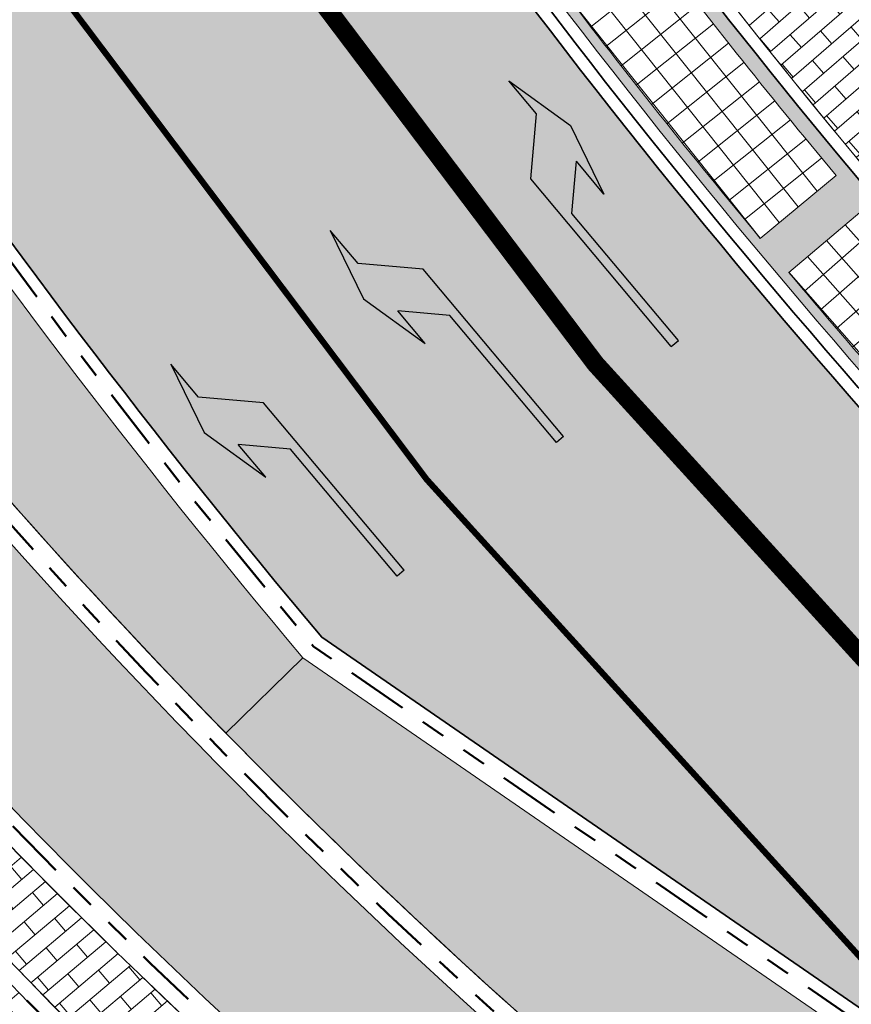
# Model space of a CAD drawing. Header units: metres. Extents: x 196674 to 197628, y 355499 to 356232.
# Tile 86 of 209: x 197204 to 197218, y 355649 to 355665. Entities that reach past the tile are written whole.
import ezdxf

# ---------------------------------------------------------------- set-up
doc = ezdxf.new("R2010")
doc.units = ezdxf.units.M
doc.linetypes.add('VH-TROTTOIRBAND-SO', pattern=[15, 5, -2, 2, -2, 2, -2])
doc.linetypes.add('VW-13_STREEP', pattern=[4, 1, -3])
doc.layers.get('0').update_dxf_attribs({"lineweight": 25})
for name, color, linetype, lineweight, true_color in [('N-WE-GR-BEPLANTING_BEPLANTINGSPLAN_KRAGTEN-V', 7, 'Continuous', 5, 0xa3c04c), ('N-WE-VH-GESLOTENVERHARDING_ASFALT_RIJBAAN-V', 7, 'Continuous', 5, 0xd6d6d6), ('N-WE-VH-GOOT-TEGEL_200x200-G', 7, 'Continuous', 35, 0x00a5a5), ('N-WE-VH-KANTOPSLUITING_GELEIDEBAND_50 200-G', 1, 'Continuous', 35, 0xff0000), ('N-WE-VH-KANTOPSLUITING_TROTTOIRBAND_230X250-G', 190, 'VH-TROTTOIRBAND-SO', 50, 0x7f00ff), ('N-WE-VH-OPENVERHARDING_BETONSTRAATSTEEN_DIK_HALFSTEENS_ROOD-A', 7, 'Continuous', 5, 0xf69479), ('N-WE-VH-OPENVERHARDING_STRAATBAKSTEEN_ROOD_STREKKEN-LINGE-A', 7, 'Continuous', 5, 0xdaaea0), ('N-WE-VH-OPENVERHARDING_TEGEL_300x300_FIETSPAD_GRIJS-A', 7, 'Continuous', 15, 0x6b3333), ('N-WE-VW-MARKERING_LANGS_STREEP_13_010-G', 7, 'VW-13_STREEP', 13, 0xffffff), ('N-WE-VW-MARKERING_LANGS_STREEP_13_045-G', 7, 'VW-13_STREEP', 13, 0xffffff), ('N-WE-VW-MARKERING_PIJL-S', 7, 'Continuous', 25, 0xffffff)]:
    doc.layers.add(name, color=color, linetype=linetype, lineweight=lineweight, true_color=true_color)
doc.layers.add('N-WE-VH-HULPLIJN-G', color=40, linetype='Continuous', lineweight=5, plot=False)
for name, color, linetype, lineweight in [('N-WE-VH-KANTOPSLUITING_ACHTERKANTBAND-G', 50, 'Continuous', 18), ('N-WE-VH-MATERIAALGRENS-G', 7, 'Continuous', 13), ('N-WE-VH-OPENVERHARDING_TEGEL_300x300_TROTTOIR-A', 251, 'Continuous', 15), ('N-WE-VH-OPENVERHARDING_TEGEL_400x400_PARKEERVAKKEN-A', 252, 'Continuous', 5)]:
    doc.layers.add(name, color=color, linetype=linetype, lineweight=lineweight)

# ---------------------------------------------------------------- blocks, each defined once
blk = doc.blocks.new('N-SVW-MARKERING_PIJL_RA_5.0')
blk.add_hatch(color=256).paths.add_polyline_path([(3.295908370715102, -0.375), (2.6, -0.375), (3.800000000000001, -0.6750000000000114), (5, -0.375), (4.3, -0.375), (3.549999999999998, 0.375), (0, 0.375), (0, 0.2249999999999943), (2.695908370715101, 0.2249999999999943)])
for p, q in [((0, 0.375), (3.549999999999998, 0.375)), ((0, 0.375), (0, 0.2249999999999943)), ((3.549999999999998, 0.375), (4.3, -0.375)), ((0, 0.2249999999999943), (2.695908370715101, 0.2249999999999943)), ((2.695908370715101, 0.2249999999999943), (3.295908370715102, -0.375)), ((2.6, -0.375), (3.295908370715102, -0.375)), ((3.800000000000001, -0.6750000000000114), (2.6, -0.375)), ((5, -0.375), (3.8, -0.6750000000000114)), ((4.3, -0.375), (5, -0.375))]:
    blk.add_line(p, q)
blk = doc.blocks.new('N-SVW-MARKERING_PIJL_LA_5.0')
blk.add_hatch(color=256).paths.add_polyline_path([(3.295908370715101, 0.375), (2.695908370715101, -0.2250000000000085), (7.105427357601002e-16, -0.2250000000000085), (0, -0.375), (3.549999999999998, -0.375), (4.3, 0.375), (5, 0.375), (3.8, 0.6749999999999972), (2.6, 0.375)])
for p, q in [((3.800000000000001, 0.6749999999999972), (2.6, 0.375)), ((5, 0.375), (3.8, 0.6749999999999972)), ((2.6, 0.375), (3.295908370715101, 0.375)), ((2.695908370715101, -0.2250000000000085), (3.295908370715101, 0.375)), ((3.549999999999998, -0.375), (4.3, 0.375)), ((4.3, 0.375), (5, 0.375)), ((0, -0.2250000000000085), (2.695908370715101, -0.2250000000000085)), ((0, -0.375), (0, -0.2250000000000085)), ((0, -0.375), (3.549999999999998, -0.375))]:
    blk.add_line(p, q)

msp = doc.modelspace()

# ---------------------------------------------------------------- hatches: boundary and pattern name
at = {"layer": 'N-WE-GR-BEPLANTING_BEPLANTINGSPLAN_KRAGTEN-V'}
h = msp.add_hatch(color=256, dxfattribs=at)
h.dxf.hatch_style = 1
edge = h.paths.add_edge_path()
edge.add_arc((197184.5223729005, 355698.8118697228), 0.2499999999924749, 17.52599308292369, 107.471987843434)
edge.add_line((197184.4473130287, 355699.0503356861), (197182.5940789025, 355698.4670091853))
edge.add_arc((197182.6691387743, 355698.228543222), 0.2500000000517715, 107.4719878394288, 195.9781583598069)
edge.add_line((197182.428797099, 355698.1597254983), (197183.0349455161, 355696.0427893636))
edge.add_arc((197278.9312739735, 355723.5010611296), 99.74999999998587, 195.978158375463, 224.3748619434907)
edge.add_line((197207.6320106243, 355653.7409181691), (197208.8819971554, 355654.9639215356))
edge.add_arc((197307.2481746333, 355737.5683865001), 128.4500000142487, 197.525993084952, 220.0223613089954, ccw=False)
edge = h.paths.add_edge_path()
edge.add_line((197220.0100063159, 355647.2930438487), (197208.8819971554, 355654.9639215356))
edge.add_line((197208.8819971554, 355654.9639215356), (197207.6320106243, 355653.7409181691))
edge.add_arc((197278.9312739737, 355723.5010611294), 99.75000000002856, 224.3748619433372, 229.8253847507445)
edge.add_line((197214.5806311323, 355647.2838894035), (197217.7628413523, 355644.5971290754))
edge.add_line((197217.7628413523, 355644.5971290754), (197218.0531450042, 355644.9409659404))
edge.add_line((197218.0531450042, 355644.9409659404), (197252.0730506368, 355616.2246870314))
edge.add_line((197252.0730506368, 355616.2246870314), (197253.4384263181, 355617.8422347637))
edge.add_line((197253.4384263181, 355617.8422347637), (197254.0667806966, 355618.5866402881))
edge.add_line((197254.0667806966, 355618.5866402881), (197227.6995309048, 355640.843295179))
edge.add_line((197227.6995309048, 355640.843295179), (197225.212884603, 355642.907347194))
edge.add_line((197225.212884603, 355642.907347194), (197220.0100063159, 355647.2930438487))
at = {"layer": 'N-WE-VH-GESLOTENVERHARDING_ASFALT_RIJBAAN-V'}
h = msp.add_hatch(color=256, dxfattribs=at)
h.dxf.hatch_style = 1
edge = h.paths.add_edge_path()
edge.add_arc((197308.2994061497, 355738.2732993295), 120.199999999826, 201.8044295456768, 201.8958631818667, ccw=False)
edge.add_arc((197308.2994061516, 355738.2732993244), 120.1999999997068, 197.461977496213, 201.8044295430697, ccw=False)
edge.add_arc((197308.2994061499, 355738.2732993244), 120.1999999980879, 196.0795223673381, 197.461977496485, ccw=False)
edge.add_line((197192.8018458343, 355704.981354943), (197184.2094346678, 355702.27719112))
edge.add_arc((197307.2481744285, 355737.5683864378), 127.9999998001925, 196.0044768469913, 197.5259930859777)
edge.add_arc((197307.248174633, 355737.5683864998), 128.0000000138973, 197.5259930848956, 219.995153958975)
edge.add_line((197209.1875273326, 355655.2998660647), (197220.2833601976, 355647.6511684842))
edge.add_line((197220.2833601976, 355647.6511684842), (197225.5016091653, 355643.2525153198))
edge.add_line((197225.5016091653, 355643.2525153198), (197227.9877388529, 355641.1888921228))
edge.add_line((197227.9877388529, 355641.1888921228), (197229.1414948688, 355640.2149913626))
edge.add_line((197229.1414948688, 355640.2149913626), (197232.8399729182, 355644.5964460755))
edge.add_line((197232.8399729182, 355644.5964460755), (197232.6080359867, 355644.7933641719))
edge.add_arc((197362.1800190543, 355797.407718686), 200.1999999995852, 227.7246744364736, 229.6682202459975, ccw=False)
edge.add_arc((197362.180019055, 355797.4077186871), 200.2000000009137, 227.6616315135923, 227.7246744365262, ccw=False)
edge.add_arc((197308.2994061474, 355738.2732993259), 120.1999999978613, 226.5157324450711, 227.6616315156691, ccw=False)
edge.add_arc((197308.2994061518, 355738.2732993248), 120.2000000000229, 201.8958631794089, 226.5157324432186, ccw=False)
h = msp.add_hatch(color=256, dxfattribs=at)
h.dxf.hatch_style = 1
edge = h.paths.add_edge_path()
edge.add_line((197182.6023305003, 355695.9189174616), (197181.9961820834, 355698.0358535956))
edge.add_line((197181.9961820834, 355698.0358535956), (197181.0650947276, 355701.2876190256))
edge.add_line((197181.0650947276, 355701.2876190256), (197176.5341054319, 355699.8616470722))
edge.add_arc((197278.3743719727, 355375.0130080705), 340.4380680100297, 107.4062430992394, 107.4615014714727)
edge.add_arc((197164.04504027, 355690.6644024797), 15.19999999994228, 25.6065690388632, 36.770423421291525, ccw=False)
edge.add_arc((197164.0450402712, 355690.6644024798), 15.19999999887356, 24.58050938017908, 25.606569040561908, ccw=False)
edge.add_line((197177.8675807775, 355696.9871687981), (197186.0985369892, 355678.9930314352))
edge.add_arc((197272.3075396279, 355718.4271266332), 94.80000000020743, 204.5805093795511, 209.8398933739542)
edge.add_arc((197272.3075396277, 355718.427126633), 94.79999999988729, 209.8398933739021, 229.8253847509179)
edge.add_line((197211.1502369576, 355645.9921604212), (197215.6984598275, 355642.1520669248))
edge.add_line((197215.6984598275, 355642.1520669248), (197217.4725377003, 355644.2532922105))
edge.add_line((197217.4725377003, 355644.2532922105), (197214.2903274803, 355646.9400525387))
edge.add_arc((197278.9312739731, 355723.5010611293), 100.1999999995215, 195.9781583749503, 229.8253847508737, ccw=False)
at = {"layer": 'N-WE-VH-OPENVERHARDING_BETONSTRAATSTEEN_DIK_HALFSTEENS_ROOD-A'}
h = msp.add_hatch(dxfattribs=at)
h.set_pattern_fill('AVH-ROO_BSS_DIKFRMT_HALFST', color=250, scale=4, angle=130.94, pattern_type=2)
h.set_pattern_definition([(130.94, (197215.5469770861, 355640.6202753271), (-0.8552962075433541, 0.3541869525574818), [0.276, -0.276]), (220.94, (197215.5469770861, 355640.6202753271), (0.1808540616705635, -0.2084893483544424), [])])
edge = h.paths.add_edge_path()
edge.add_line((197221.8506700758, 355661.9081546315), (197216.5796310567, 355667.540812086))
edge.add_line((197216.5796310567, 355667.540812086), (197212.7883238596, 355671.9116928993))
edge.add_line((197212.7883238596, 355671.9116928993), (197209.3488430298, 355676.2001437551))
edge.add_line((197209.3488430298, 355676.2001437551), (197208.6785862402, 355675.7796817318))
edge.add_arc((197308.2994061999, 355738.2732993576), 117.600000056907, 212.1006583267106, 225.4536859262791)
edge.add_line((197225.8047020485, 355654.4617023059), (197225.9374580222, 355651.2758884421))
edge.add_line((197225.9374580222, 355651.2758884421), (197229.1289678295, 355654.4097501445))
edge.add_line((197229.1289678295, 355654.4097501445), (197227.2283060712, 355656.3453750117))
edge.add_line((197227.2283060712, 355656.3453750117), (197221.8506700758, 355661.9081546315))
h = msp.add_hatch(dxfattribs=at)
h.set_pattern_fill('AVH-ROO_BSS_DIKFRMT_HALFST', color=250, scale=4, angle=130.15, pattern_type=2)
h.set_pattern_definition([(130.15, (197215.5469770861, 355640.6202753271), (-0.8503314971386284, 0.3659458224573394), [0.276, -0.276]), (220.15, (197215.5469770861, 355640.6202753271), (0.177962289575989, -0.2109630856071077), [])])
edge = h.paths.add_edge_path()
edge.add_line((197189.6908303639, 355671.0241536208), (197188.1920579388, 355669.714930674))
edge.add_arc((197312.1141761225, 355753.7885360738), 149.7500000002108, 214.1545012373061, 227.3131375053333)
edge.add_line((197210.5850026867, 355643.7117926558), (197211.6539854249, 355644.9779003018))
edge.add_line((197211.6539854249, 355644.9779003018), (197210.8599333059, 355645.6483235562))
edge.add_arc((197272.3075396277, 355718.4271266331), 95.24999999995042, 209.8459022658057, 229.8253847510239, ccw=False)
at = {"layer": 'N-WE-VH-OPENVERHARDING_STRAATBAKSTEEN_ROOD_STREKKEN-LINGE-A', "true_color": 0xb05e45}
h = msp.add_hatch(dxfattribs=at)
h.set_pattern_fill('AVH-BSS_LINGEFORMAAT_HALFST', color=25, scale=1.5, angle=214.2803789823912, pattern_type=2)
h.set_pattern_definition([(214.2803789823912, (196825.8108468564, 355944.3732953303), (-0.1960810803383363, -0.3514999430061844), [0.12, -0.12]), (304.2803789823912, (196825.8108468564, 355944.3732953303), (0.09915494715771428, 0.06758917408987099), [])])
h.paths.add_polyline_path([(197197.3251649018, 355693.1428464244, 0.1064281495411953), (197225.729042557, 355651.473673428), (197225.6081596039, 355654.3745642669, -0.09777570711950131), (197199.9264930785, 355692.0980709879)])
h.paths.add_polyline_path([(197199.7056993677, 355692.0039958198, 0.01086721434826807), (197201.8188326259, 355687.3289270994), (197200.3755174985, 355686.6383900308, -0.010867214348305), (197198.2337412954, 355691.3768280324)], flags=16)
h.paths.add_polyline_path([(197202.1273454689, 355686.6890465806, 0.01086721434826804), (197204.4691434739, 355682.124226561), (197203.0617524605, 355681.363141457, -0.01086721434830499), (197200.6882120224, 355685.9898363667)], flags=16)
h.paths.add_polyline_path([(197204.8089309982, 355681.5003907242, 0.01086721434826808), (197207.3736614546, 355677.056995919), (197206.0056404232, 355676.2272257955, -0.01086721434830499), (197203.4061457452, 355680.7308496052)], flags=16)
h.paths.add_polyline_path([(197207.743890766, 355676.4507312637, 0.01086721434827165), (197210.525274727, 355672.1396405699), (197209.199973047, 355671.2432168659, -0.01086721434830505), (197206.3808881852, 355675.612743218)], flags=16)
h.paths.add_polyline_path([(197210.925039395, 355671.5524307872, 0.01086721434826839), (197213.9162667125, 355667.3841986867), (197212.636929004, 355666.4233162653, -0.01086721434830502), (197209.6051564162, 355670.6480476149)], flags=16)
h.paths.add_polyline_path([(197214.3445884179, 355666.8174820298, 0.01086721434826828), (197217.5383349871, 355662.8023129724), (197216.3080932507, 355661.7793245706, -0.01086721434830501), (197213.071056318, 355665.8489181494)], flags=16)
h.paths.add_polyline_path([(197217.9941654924, 355662.2574778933, 0.01086721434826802), (197221.3826130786, 355658.4052028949), (197220.2044795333, 355657.3226127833, -0.01086721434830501), (197216.7701024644, 355661.2271043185)], flags=16)
h.paths.add_polyline_path([(197221.8648355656, 355657.8835822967, 0.01086721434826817), (197225.439688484, 355654.2036330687), (197224.3165476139, 355653.0640916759, -0.01086721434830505), (197220.6932385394, 355656.7939216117)], flags=16)
at = {"layer": 'N-WE-VH-OPENVERHARDING_TEGEL_300x300_FIETSPAD_GRIJS-A'}
h = msp.add_hatch(dxfattribs=at)
h.set_pattern_fill('AVH-TEGEL_300X300_HALFST', color=256, scale=2, angle=130.8, pattern_type=2)
h.set_pattern_definition([(130.8, (0, 0), (-0.6191508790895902, 0.2581708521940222), [0.6, -0.6]), (220.8, (0, 0), (0.3920523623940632, -0.4541970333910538), [])])
edge = h.paths.add_edge_path()
edge.add_line((197188.002371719, 355669.5492340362), (197185.9402525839, 355667.7479107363))
edge.add_arc((197310.6696352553, 355751.0700632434), 150.0000000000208, 213.7438524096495, 227.0081578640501)
edge.add_line((197208.3855019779, 355641.3524435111), (197210.4235679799, 355643.5205887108))
edge.add_arc((197312.1141761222, 355753.7885360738), 149.9999999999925, 214.1661985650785, 227.3173272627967, ccw=False)
at = {"layer": 'N-WE-VH-OPENVERHARDING_TEGEL_300x300_TROTTOIR-A'}
h = msp.add_hatch(dxfattribs=at)
h.set_pattern_fill('AVH-TEGEL_300X300_HALFST', color=256, scale=2, angle=130.8, pattern_type=2)
h.set_pattern_definition([(130.8, (197187.6378531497, 355662.2148908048), (-0.6191508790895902, 0.2581708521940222), [0.6, -0.6]), (220.8, (197187.6378531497, 355662.2148908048), (0.3920523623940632, -0.4541970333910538), [])])
edge = h.paths.add_edge_path()
edge.add_line((197185.7503950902, 355667.5820644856), (197183.0800654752, 355665.2494509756))
edge.add_line((197183.0800654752, 355665.2494509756), (197201.6431801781, 355644.0548870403))
edge.add_line((197201.6431801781, 355644.0548870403), (197198.2937670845, 355641.1213263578))
edge.add_line((197198.2937670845, 355641.1213263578), (197198.02, 355640.903))
edge.add_line((197198.02, 355640.903), (197203.066, 355635.147))
edge.add_line((197203.066, 355635.147), (197203.822, 355636.782))
edge.add_line((197203.822, 355636.782), (197205.26, 355638.194))
edge.add_line((197205.26, 355638.194), (197206.226, 355639.036))
edge.add_line((197206.226, 355639.036), (197208.2150284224, 355641.1695808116))
edge.add_arc((197310.6696352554, 355751.0700632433), 150.2500000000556, 213.7562243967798, 227.0081578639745, ccw=False)
at = {"layer": 'N-WE-VH-OPENVERHARDING_TEGEL_400x400_PARKEERVAKKEN-A'}
h = msp.add_hatch(dxfattribs=at)
h.set_pattern_fill('AVH-TEGEL_400X400_BLOK', color=256, scale=0.9999999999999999, angle=38.50433825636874, pattern_type=2)
h.set_pattern_definition([(38.50433825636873, (197213.0710564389, 355665.8489179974), (-0.249029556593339, 0.3130244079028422), []), (128.5043382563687, (197213.0710564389, 355665.8489179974), (-0.3130244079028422, -0.2490295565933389), [])])
edge = h.paths.add_edge_path()
edge.add_line((197214.3445884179, 355666.8174820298), (197213.071056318, 355665.8489181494))
edge.add_arc((197308.2994191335, 355738.2732823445), 119.64000005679, 217.2542063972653, 219.7446904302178)
edge.add_line((197216.3080932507, 355661.7793245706), (197217.5383349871, 355662.8023129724))
edge.add_arc((197308.2994191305, 355738.2732823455), 118.0400000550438, 217.2542063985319, 219.7446904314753, ccw=False)
h = msp.add_hatch(dxfattribs=at)
h.set_pattern_fill('AVH-TEGEL_400X400_BLOK', color=256, scale=0.9999999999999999, angle=41.33963518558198, pattern_type=2)
h.set_pattern_definition([(41.33963518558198, (197216.7701025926, 355661.2271041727), (-0.2642084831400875, 0.3003229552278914), []), (131.339635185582, (197216.7701025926, 355661.2271041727), (-0.3003229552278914, -0.2642084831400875), [])])
edge = h.paths.add_edge_path()
edge.add_line((197217.9941654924, 355662.2574778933), (197216.7701024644, 355661.2271043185))
edge.add_arc((197308.2994154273, 355738.2732884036), 119.6400000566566, 220.0895033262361, 222.5799873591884)
edge.add_line((197220.2044795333, 355657.3226127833), (197221.3826130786, 355658.4052028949))
edge.add_arc((197308.2994154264, 355738.2732884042), 118.0400000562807, 220.0895033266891, 222.5799873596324, ccw=False)

# ---------------------------------------------------------------- linework, layer by layer
at = {"layer": 'N-WE-VH-GOOT-TEGEL_200x200-G', "ltscale": 0.2, "flags": 128}
for points in [[(197202.4109400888, 355728.4138304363, -0.04640326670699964), (197198.0851422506, 355722.4450041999, -0.01502083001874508), (197196.4556505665, 355720.6955556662, -0.0004340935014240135), (197196.4070083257, 355720.6464659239, 0.05742985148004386), (197194.25413748, 355717.9119948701, 0.1825101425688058), (197192.2136239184, 355707.3687330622, 0.0258484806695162), (197192.5587497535, 355705.8365846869, 0.00788149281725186), (197193.6386675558, 355702.2045451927, 0.01894978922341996), (197196.698861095, 355693.6262575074, 0.0003989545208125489), (197196.7702517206, 355693.4482202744, 0.1078395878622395), (197225.583130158, 355651.0605841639, 0.004999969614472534), (197227.343785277, 355649.4238342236, 0.0002750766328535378), (197227.506694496, 355649.2755626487, 0.008480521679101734), (197232.608035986, 355644.7933641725), (197232.8399729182, 355644.5964460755)], [(197220.7992550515, 355637.8454330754), (197211.1502369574, 355645.9921604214, -0.08742487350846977), (197190.0761980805, 355671.2567284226, -0.02295242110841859), (197186.0985369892, 355678.9930314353), (197177.8675807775, 355696.9871687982, 0.004477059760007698), (197177.7521415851, 355697.2336774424, 0.1016245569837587), (197174.0536231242, 355702.1041694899, 0.1536258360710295), (197165.6990682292, 355705.7741407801, 0.01542749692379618), (197164.7641640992, 355705.8473817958), (197160.4816209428, 355706.0502193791), (197103.1210481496, 355708.7670349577), (197091.4020828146, 355711.8707758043, 0.07680564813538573)], [(197217.4725377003, 355644.2532922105), (197214.2903274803, 355646.9400525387, -0.1487695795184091), (197182.6023305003, 355695.9189174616), (197181.9961820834, 355698.0358535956), (197181.0635680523, 355701.2929508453), (197180.261521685, 355704.0940485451), (197179.3686759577, 355707.2122574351, -0.8632510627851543), (197181.5313541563, 355708.1920761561, -0.03984465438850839), (197183.2009553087, 355705.0789309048, -0.03337000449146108), (197184.2045303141, 355702.2942940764, 4.472644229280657e-05), (197184.2108430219, 355702.2722814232, 0.006628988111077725), (197185.1898792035, 355699.0226666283, 0.09835553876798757), (197209.1875273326, 355655.2998660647), (197220.2833601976, 355647.6511684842), (197225.5016091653, 355643.2525153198), (197227.9877388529, 355641.1888921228)]]:
    msp.add_lwpolyline(points, format="xyb", dxfattribs=at)
at = {"layer": 'N-WE-VH-HULPLIJN-G', "flags": 128}
for points in [[(197196.7702517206, 355693.4482202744, -0.0003989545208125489), (197196.698861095, 355693.6262575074, -0.01894978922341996), (197193.6386675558, 355702.2045451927, -0.006032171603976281), (197192.8018458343, 355704.981354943), (197184.2094346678, 355702.27719112, 0.006638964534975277), (197185.1898792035, 355699.0226666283, 0.09835553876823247), (197209.1875273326, 355655.2998660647), (197220.2833601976, 355647.6511684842), (197225.5016091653, 355643.2525153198), (197227.9877388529, 355641.1888921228), (197229.1414948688, 355640.2149913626), (197232.8399729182, 355644.5964460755), (197232.6080359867, 355644.7933641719, -0.008480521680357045), (197227.506694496, 355649.2755626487, -0.0002750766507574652), (197227.3437852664, 355649.4238342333, -0.004999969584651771), (197225.583130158, 355651.0605841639, -0.1078395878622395)], [(197182.6023305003, 355695.9189174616), (197181.9961820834, 355698.0358535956), (197181.0650947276, 355701.2876190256), (197176.5341054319, 355699.8616470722, 0.0002411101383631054), (197176.2208556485, 355699.7632771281, -0.04875006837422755), (197177.7521415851, 355697.2336774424, -0.004477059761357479), (197177.8675807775, 355696.9871687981), (197186.0985369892, 355678.9930314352, 0.02295242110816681), (197190.0761980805, 355671.2567284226, 0.08742487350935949), (197211.1502369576, 355645.9921604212), (197215.6984598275, 355642.1520669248), (197217.4725377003, 355644.2532922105), (197214.2903274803, 355646.9400525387, -0.1487695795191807)], [(197184.7607680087, 355698.8871543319, 0.4139375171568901), (197184.4473130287, 355699.0503356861), (197182.5940789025, 355698.4670091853, 0.4065976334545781), (197182.428797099, 355698.1597254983), (197183.0349455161, 355696.0427893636, 0.1245419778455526), (197207.6320106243, 355653.7409181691), (197208.8819971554, 355654.9639215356, -0.09847540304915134)], [(197221.8506700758, 355661.9081546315), (197216.5796310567, 355667.540812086), (197212.7883238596, 355671.9116928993), (197209.3488430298, 355676.2001437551), (197208.6785862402, 355675.7796817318, 0.05832959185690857), (197225.8047020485, 355654.4617023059), (197225.9374580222, 355651.2758884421), (197229.1289678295, 355654.4097501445), (197227.2283060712, 355656.3453750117)], [(197189.6908303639, 355671.0241536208), (197188.1920579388, 355669.714930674, 0.05747855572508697), (197210.5850026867, 355643.7117926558), (197211.6539854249, 355644.9779003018), (197210.8599333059, 355645.6483235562, -0.08739845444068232)], [(197188.002371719, 355669.5492340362), (197185.9402525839, 355667.7479107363, 0.05794116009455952), (197208.3855019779, 355641.3524435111), (197210.4235679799, 355643.5205887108, -0.05744568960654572)], [(197185.7503950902, 355667.5820644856), (197183.0800654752, 355665.2494509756), (197201.6431801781, 355644.0548870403), (197198.2937670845, 355641.1213263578), (197198.02, 355640.903), (197203.066, 355635.147), (197203.822, 355636.782), (197205.26, 355638.194), (197206.226, 355639.036), (197208.2150284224, 355641.1695808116, -0.05788699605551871)], [(197220.0100063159, 355647.2930438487), (197208.8819971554, 355654.9639215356), (197207.6320106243, 355653.7409181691, 0.02378687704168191), (197214.5806311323, 355647.2838894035), (197217.7628413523, 355644.5971290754), (197218.0531450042, 355644.9409659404), (197252.0730506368, 355616.2246870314), (197253.4384263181, 355617.8422347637), (197254.0667806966, 355618.5866402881), (197227.6995309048, 355640.843295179), (197225.212884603, 355642.907347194)]]:
    msp.add_lwpolyline(points, format="xyb", close=True, dxfattribs=at)
msp.add_lwpolyline([(197208.8819971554, 355654.9639215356), (197207.6320106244, 355653.7409181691)], dxfattribs=at)
at = {"layer": 'N-WE-VH-KANTOPSLUITING_ACHTERKANTBAND-G', "flags": 128}
for points in [[(197217.7628413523, 355644.5971290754), (197214.5806311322, 355647.2838894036, -0.1487695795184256), (197183.0349455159, 355696.0427893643), (197182.428797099, 355698.1597254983, -0.4065976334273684), (197182.5940789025, 355698.4670091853), (197184.4473130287, 355699.0503356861, -0.4139375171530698), (197184.7607680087, 355698.8871543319, 0.09847540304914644), (197208.8819971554, 355654.9639215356), (197220.0100063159, 355647.2930438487), (197225.212884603, 355642.907347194), (197227.7003264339, 355640.8426348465)], [(197197.0702439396, 355693.7748333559, 0.1082431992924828), (197225.8583923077, 355651.3508095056, 0.004999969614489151), (197227.6131883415, 355649.7195063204, 0.0002748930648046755), (197227.7756635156, 355649.5716296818)], [(197197.2208196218, 355693.4002827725), (197200.0780211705, 355692.2527405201, 0.09812277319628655), (197225.8047020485, 355654.4617023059), (197225.9374580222, 355651.2758884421)], [(197220.5089514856, 355637.5015961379), (197210.8599333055, 355645.6483235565, -0.08742487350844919), (197189.6858594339, 355671.0328183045)], [(197219.1880713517, 355636.2626503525), (197215.3398278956, 355639.509106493, -0.06806417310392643), (197188.2092247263, 355669.689632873, -0.06806417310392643)], [(197216.8535922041, 355633.6387122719), (197213.748781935, 355636.2597383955, -0.0703024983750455), (197185.7323702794, 355667.6090404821, -0.0703024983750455)]]:
    msp.add_lwpolyline(points, format="xyb", dxfattribs=at)
at = {"layer": 'N-WE-VH-KANTOPSLUITING_GELEIDEBAND_50 200-G', "ltscale": 0.2, "flags": 128}
for points in [[(197196.5169955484, 355694.6305558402, 0.002489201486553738), (197196.9558243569, 355693.5228044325, 0.1078395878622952), (197225.7207612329, 355651.2056968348, 0.004999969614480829), (197227.4784868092, 355649.571670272, 0.000275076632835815), (197227.6412332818, 355649.4235468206)], [(197197.3251649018, 355693.1428464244), (197199.9264930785, 355692.0980709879, 0.09777570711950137), (197225.6081596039, 355654.3745642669), (197225.729042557, 355651.4736734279)]]:
    msp.add_lwpolyline(points, format="xyb", dxfattribs=at)
at = {"layer": 'N-WE-VH-KANTOPSLUITING_TROTTOIRBAND_230X250-G', "ltscale": 0.2, "flags": 128}
for points in [[(197217.6015615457, 355644.4061085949), (197214.4193513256, 355647.0928689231, -0.1487695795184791), (197182.7946038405, 355695.9739716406), (197182.1884554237, 355698.0909077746, -0.4065976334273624), (197182.5190190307, 355698.7054751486), (197184.3722531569, 355699.2888016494, -0.4139375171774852), (197184.999163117, 355698.962438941, 0.09840888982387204), (197209.0517250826, 355655.1505650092), (197220.1618695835, 355647.4920019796), (197225.3732871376, 355643.0991072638), (197227.86, 355641.035)], [(197220.6702312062, 355637.692616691), (197211.0212131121, 355645.8393440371, -0.087424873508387), (197189.9027142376, 355671.1572128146)], [(197219.0268680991, 355636.0715652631), (197215.1784462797, 355639.3181718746, -0.06806456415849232), (197188.002371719, 355669.5492340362, -0.06806456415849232)], [(197217.014858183, 355633.8297444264), (197213.9100479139, 355636.4507705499, -0.07030249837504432), (197185.9402525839, 355667.7479107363, -0.07030249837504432)]]:
    msp.add_lwpolyline(points, format="xyb", dxfattribs=at)
at = {"layer": 'N-WE-VH-MATERIAALGRENS-G', "flags": 128}
for points in [[(197214.3445884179, 355666.8174820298), (197213.071056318, 355665.8489181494, 0.01086721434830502), (197216.3080932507, 355661.7793245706), (197217.5383349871, 355662.8023129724, -0.01086721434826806)], [(197217.9941654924, 355662.2574778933), (197216.7701024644, 355661.2271043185, 0.01086721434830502), (197220.2044795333, 355657.3226127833), (197221.3826130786, 355658.4052028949, -0.01086721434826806)]]:
    msp.add_lwpolyline(points, format="xyb", close=True, dxfattribs=at)
at = {"layer": 'N-WE-VW-MARKERING_LANGS_STREEP_13_010-G', "const_width": 0.1, "flags": 128}
msp.add_lwpolyline([(197188.803531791, 355697.4639094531, 0.1144502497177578), (197218.5504214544, 355649.4195856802)], format="xyb", dxfattribs=at)
at = {"layer": 'N-WE-VW-MARKERING_LANGS_STREEP_13_045-G', "const_width": 0.3, "flags": 128}
msp.add_lwpolyline([(197195.8950308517, 355688.3307682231, 0.09171931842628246), (197221.2008676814, 355651.4237478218, 0.08767898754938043)], format="xyb", dxfattribs=at)

# ---------------------------------------------------------------- block references
at = {"layer": 'N-WE-VW-MARKERING_PIJL-S'}
for name, p, rotation in [('N-SVW-MARKERING_PIJL_RA_5.0', (197215.150963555, 355660.2629305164), 129.9456490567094), ('N-SVW-MARKERING_PIJL_LA_5.0', (197212.8284909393, 355658.3181063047), 130.007263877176), ('N-SVW-MARKERING_PIJL_LA_5.0', (197210.2389676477, 355656.1470363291), 130.007263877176)]:
    msp.add_blockref(name, p, dxfattribs=dict(at, rotation=rotation))

doc.saveas('drawing.dxf')
